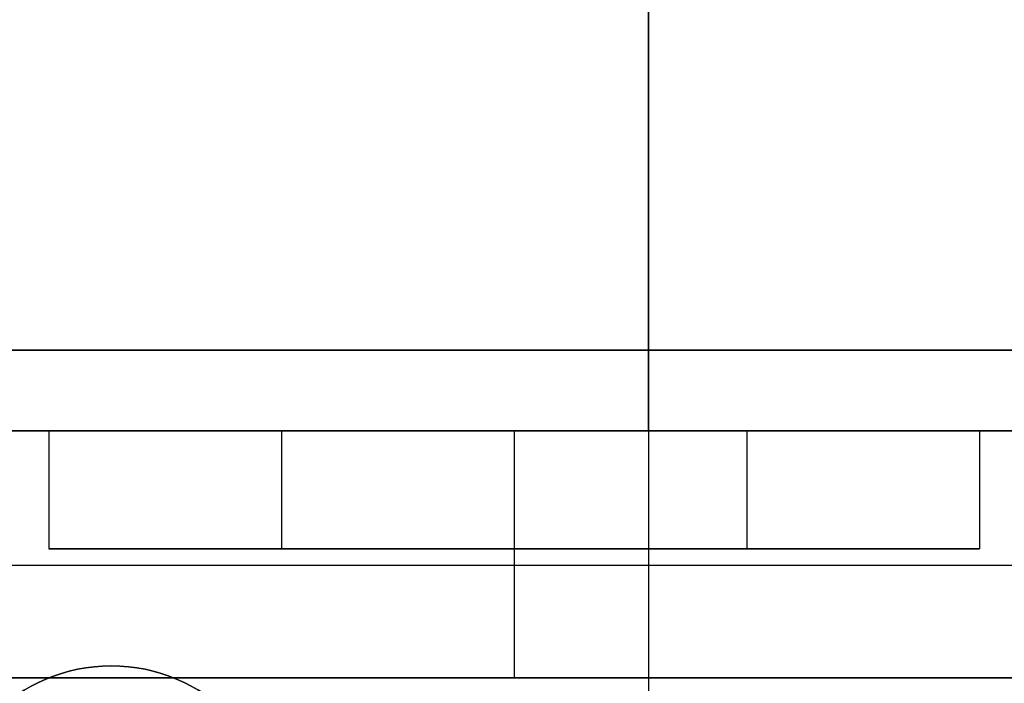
# Model space of a CAD drawing. Extents: x -4.4 to 4.4, y -6.1 to 5.8.
# Tile 5 of 157: x 2.915 to 3.831, y -5.235 to -4.617. Entities that reach past the tile are written whole.
import ezdxf

# ---------------------------------------------------------------- set-up
doc = ezdxf.new("R2010")
doc.units = 0
doc.layers.get('0').update_dxf_attribs({"linetype": 'CONTINUOUS'})

# ---------------------------------------------------------------- blocks, each defined once
blk = doc.blocks.new('*U1')
at = {"extrusion": (0, 0, -1)}
for p, q in [((3.5, -5), (3.5, -4)), ((3.5, -4, -0.075), (3.5, -5.25, -0.075)), ((4.175, -4.925, 4.69), (-4.175, -4.925, 4.69)), ((4.125, -5, 4.69), (-4.125, -5, 4.69)), ((3.15849, -5, 3.545), (3.15849, -5.11, 3.545)), ((3.59151, -5, 3.545), (3.15849, -5, 3.545)), ((3.15849, -5, 2.565), (3.15849, -5.11, 2.565)), ((3.59151, -5, 2.565), (3.15849, -5, 2.565)), ((3.15849, -5, 1.585), (3.15849, -5.11, 1.585)), ((3.59151, -5, 1.585), (3.15849, -5, 1.585)), ((4.125, -5), (3.5, -5)), ((3.59151, -5, 3.545), (3.59151, -5.11, 3.545)), ((3.59151, -5, 2.565), (3.59151, -5.11, 2.565)), ((3.59151, -5, 1.585), (3.59151, -5.11, 1.585)), ((3.59151, -5.11, 3.545), (3.15849, -5.11, 3.545)), ((3.59151, -5.11, 2.565), (3.15849, -5.11, 2.565)), ((3.59151, -5.11, 1.585), (3.15849, -5.11, 1.585)), ((-4.25, -5.125, 4.69), (4.25, -5.125, 4.69))]:
    blk.add_line(p, q, dxfattribs=at)
at = {"extrusion": (1, 0, 0)}
for p, q in [((3.5, -4, -0.075), (3.5, -5.25, -0.075)), ((3.5, -5), (3.5, -4)), ((3.5, -5), (3.5, -5.25))]:
    blk.add_line(p, q, dxfattribs=at)
at = {"extrusion": (0, 1, 0)}
for p, q in [((-4.175, -4.925, 0.075), (4.175, -4.925, 0.075)), ((4.175, -4.925, 4.69), (-4.175, -4.925, 4.69))]:
    blk.add_line(p, q, dxfattribs=at)
for p, q in [((-4.175, -4.925, 0.075), (4.175, -4.925, 0.075)), ((4.25, -5, 5.25), (-4.25, -5, 5.25)), ((4.25, -5, 5.25), (-4.25, -5, 5.25)), ((3.5, -5), (-3.5, -5)), ((3.15849, -5, 4.295), (3.15849, -5.11, 4.295)), ((3.15849, -5, 4.295), (3.59151, -5, 4.295)), ((3.15849, -5, 3.315), (3.15849, -5.11, 3.315)), ((3.15849, -5, 3.315), (3.59151, -5, 3.315)), ((3.15849, -5, 2.335), (3.15849, -5.11, 2.335)), ((3.15849, -5, 2.335), (3.59151, -5, 2.335)), ((3.5, -5), (3.5, -5.25)), ((3.59151, -5, 4.295), (3.59151, -5.11, 4.295)), ((3.59151, -5, 3.315), (3.59151, -5.11, 3.315)), ((3.59151, -5, 2.335), (3.59151, -5.11, 2.335)), ((3.15849, -5.11, 4.295), (3.59151, -5.11, 4.295)), ((3.15849, -5.11, 3.315), (3.59151, -5.11, 3.315)), ((3.15849, -5.11, 2.335), (3.59151, -5.11, 2.335)), ((-4.25, -5.125, 5.125), (4.25, -5.125, 5.125))]:
    blk.add_line(p, q)
at = {"extrusion": (0, -1, 0)}
for p, q in [((4.125, -5, 4.69), (-4.125, -5, 4.69)), ((3.5, -5), (-3.5, -5)), ((3.375, -5, 0.13801), (2.845, -5, 0.444)), ((2.845, -5, 1.056), (3.375, -5, 1.36199)), ((2.94199, -5, 3.92), (3.15849, -5, 4.295)), ((3.15849, -5, 3.545), (2.94199, -5, 3.92)), ((2.94199, -5, 2.94), (3.15849, -5, 3.315)), ((3.15849, -5, 2.565), (2.94199, -5, 2.94)), ((2.94199, -5, 1.96), (3.15849, -5, 2.335)), ((3.15849, -5, 1.585), (2.94199, -5, 1.96)), ((3.15849, -5, 4.295), (3.59151, -5, 4.295)), ((3.59151, -5, 3.545), (3.15849, -5, 3.545)), ((3.15849, -5, 3.315), (3.59151, -5, 3.315)), ((3.59151, -5, 2.565), (3.15849, -5, 2.565)), ((3.15849, -5, 2.335), (3.59151, -5, 2.335)), ((3.59151, -5, 1.585), (3.15849, -5, 1.585)), ((3.905, -5, 0.444), (3.375, -5, 0.13801)), ((3.375, -5, 1.36199), (3.905, -5, 1.056)), ((4.125, -5), (3.5, -5)), ((3.59151, -5, 4.295), (3.80801, -5, 3.92)), ((3.80801, -5, 3.92), (3.59151, -5, 3.545)), ((3.59151, -5, 3.315), (3.80801, -5, 2.94)), ((3.80801, -5, 2.94), (3.59151, -5, 2.565)), ((3.59151, -5, 2.335), (3.80801, -5, 1.96)), ((3.80801, -5, 1.96), (3.59151, -5, 1.585)), ((2.94199, -5.11, 3.92), (3.15849, -5.11, 4.295)), ((3.15849, -5.11, 3.545), (2.94199, -5.11, 3.92)), ((2.94199, -5.11, 2.94), (3.15849, -5.11, 3.315)), ((3.15849, -5.11, 2.565), (2.94199, -5.11, 2.94)), ((2.94199, -5.11, 1.96), (3.15849, -5.11, 2.335)), ((3.15849, -5.11, 1.585), (2.94199, -5.11, 1.96)), ((3.15849, -5.11, 4.295), (3.59151, -5.11, 4.295)), ((3.59151, -5.11, 3.545), (3.15849, -5.11, 3.545)), ((3.15849, -5.11, 3.315), (3.59151, -5.11, 3.315)), ((3.59151, -5.11, 2.565), (3.15849, -5.11, 2.565)), ((3.15849, -5.11, 2.335), (3.59151, -5.11, 2.335)), ((3.59151, -5.11, 1.585), (3.15849, -5.11, 1.585)), ((3.59151, -5.11, 4.295), (3.80801, -5.11, 3.92)), ((3.80801, -5.11, 3.92), (3.59151, -5.11, 3.545)), ((3.59151, -5.11, 3.315), (3.80801, -5.11, 2.94)), ((3.80801, -5.11, 2.94), (3.59151, -5.11, 2.565)), ((3.59151, -5.11, 2.335), (3.80801, -5.11, 1.96)), ((3.80801, -5.11, 1.96), (3.59151, -5.11, 1.585)), ((-4.25, -5.125, 5.125), (4.25, -5.125, 5.125)), ((-4.25, -5.125, 4.69), (4.25, -5.125, 4.69)), ((2.845, -5.23, 1.056), (3.375, -5.23, 1.36199)), ((3.375, -5.23, 0.13801), (2.845, -5.23, 0.444)), ((3.375, -5.23, 1.36199), (3.905, -5.23, 1.056)), ((3.905, -5.23, 0.444), (3.375, -5.23, 0.13801))]:
    blk.add_line(p, q, dxfattribs=at)
at = {"extrusion": (-0.5, 0, -0.866025)}
for p, q in [((3.375, -5, 0.13801), (2.845, -5, 0.444)), ((3.375, -5, 0.13801), (3.375, -5.23, 0.13801)), ((3.375, -5.23, 0.13801), (2.845, -5.23, 0.444))]:
    blk.add_line(p, q, dxfattribs=at)
at = {"extrusion": (-0.5, 0, 0.866025)}
for p, q in [((2.845, -5, 1.056), (3.375, -5, 1.36199)), ((3.375, -5, 1.36199), (3.375, -5.23, 1.36199)), ((2.845, -5.23, 1.056), (3.375, -5.23, 1.36199))]:
    blk.add_line(p, q, dxfattribs=at)
at = {"extrusion": (-0.866025, 0, 0.5)}
for p, q in [((2.94199, -5, 3.92), (2.94199, -5.11, 3.92)), ((2.94199, -5, 3.92), (3.15849, -5, 4.295)), ((2.94199, -5, 2.94), (2.94199, -5.11, 2.94)), ((2.94199, -5, 2.94), (3.15849, -5, 3.315)), ((2.94199, -5, 1.96), (2.94199, -5.11, 1.96)), ((2.94199, -5, 1.96), (3.15849, -5, 2.335)), ((3.15849, -5, 4.295), (3.15849, -5.11, 4.295)), ((3.15849, -5, 3.315), (3.15849, -5.11, 3.315)), ((3.15849, -5, 2.335), (3.15849, -5.11, 2.335)), ((2.94199, -5.11, 3.92), (3.15849, -5.11, 4.295)), ((2.94199, -5.11, 2.94), (3.15849, -5.11, 3.315)), ((2.94199, -5.11, 1.96), (3.15849, -5.11, 2.335))]:
    blk.add_line(p, q, dxfattribs=at)
at = {"extrusion": (-0.866025, 0, -0.5)}
for p, q in [((2.94199, -5, 3.92), (2.94199, -5.11, 3.92)), ((3.15849, -5, 3.545), (2.94199, -5, 3.92)), ((2.94199, -5, 2.94), (2.94199, -5.11, 2.94)), ((3.15849, -5, 2.565), (2.94199, -5, 2.94)), ((2.94199, -5, 1.96), (2.94199, -5.11, 1.96)), ((3.15849, -5, 1.585), (2.94199, -5, 1.96)), ((3.15849, -5, 3.545), (3.15849, -5.11, 3.545)), ((3.15849, -5, 2.565), (3.15849, -5.11, 2.565)), ((3.15849, -5, 1.585), (3.15849, -5.11, 1.585)), ((3.15849, -5.11, 3.545), (2.94199, -5.11, 3.92)), ((3.15849, -5.11, 2.565), (2.94199, -5.11, 2.94)), ((3.15849, -5.11, 1.585), (2.94199, -5.11, 1.96))]:
    blk.add_line(p, q, dxfattribs=at)
at = {"extrusion": (0.5, 0, -0.866025)}
for p, q in [((3.375, -5, 0.13801), (3.375, -5.23, 0.13801)), ((3.905, -5, 0.444), (3.375, -5, 0.13801)), ((3.905, -5.23, 0.444), (3.375, -5.23, 0.13801))]:
    blk.add_line(p, q, dxfattribs=at)
at = {"extrusion": (0.5, 0, 0.866025)}
for p, q in [((3.375, -5, 1.36199), (3.375, -5.23, 1.36199)), ((3.375, -5, 1.36199), (3.905, -5, 1.056)), ((3.375, -5.23, 1.36199), (3.905, -5.23, 1.056))]:
    blk.add_line(p, q, dxfattribs=at)
at = {"extrusion": (0.866025, 0, 0.5)}
for p, q in [((3.59151, -5, 4.295), (3.59151, -5.11, 4.295)), ((3.59151, -5, 4.295), (3.80801, -5, 3.92)), ((3.59151, -5, 3.315), (3.59151, -5.11, 3.315)), ((3.59151, -5, 3.315), (3.80801, -5, 2.94)), ((3.59151, -5, 2.335), (3.59151, -5.11, 2.335)), ((3.59151, -5, 2.335), (3.80801, -5, 1.96)), ((3.80801, -5, 3.92), (3.80801, -5.11, 3.92)), ((3.80801, -5, 2.94), (3.80801, -5.11, 2.94)), ((3.80801, -5, 1.96), (3.80801, -5.11, 1.96)), ((3.59151, -5.11, 4.295), (3.80801, -5.11, 3.92)), ((3.59151, -5.11, 3.315), (3.80801, -5.11, 2.94)), ((3.59151, -5.11, 2.335), (3.80801, -5.11, 1.96))]:
    blk.add_line(p, q, dxfattribs=at)
at = {"extrusion": (0.866025, 0, -0.5)}
for p, q in [((3.59151, -5, 3.545), (3.59151, -5.11, 3.545)), ((3.80801, -5, 3.92), (3.59151, -5, 3.545)), ((3.59151, -5, 2.565), (3.59151, -5.11, 2.565)), ((3.80801, -5, 2.94), (3.59151, -5, 2.565)), ((3.59151, -5, 1.585), (3.59151, -5.11, 1.585)), ((3.80801, -5, 1.96), (3.59151, -5, 1.585)), ((3.80801, -5, 3.92), (3.80801, -5.11, 3.92)), ((3.80801, -5, 2.94), (3.80801, -5.11, 2.94)), ((3.80801, -5, 1.96), (3.80801, -5.11, 1.96)), ((3.80801, -5.11, 3.92), (3.59151, -5.11, 3.545)), ((3.80801, -5.11, 2.94), (3.59151, -5.11, 2.565)), ((3.80801, -5.11, 1.96), (3.59151, -5.11, 1.585))]:
    blk.add_line(p, q, dxfattribs=at)
at = {"extrusion": (0, -1, 0)}
for centre, radius in [((3.375, 0.75, 4.925), 0.45), ((3.375, 3.92, 4.925), 0.305), ((3.375, 2.94, 4.925), 0.305), ((3.375, 1.96, 4.925), 0.305), ((3.375, 0.75, 5), 0.1775), ((3.375, 3.92, 5), 0.1175), ((3.375, 2.94, 5), 0.1175), ((3.375, 1.96, 5), 0.1175), ((3.375, 3.92, 5.11), 0.265), ((3.375, 2.94, 5.11), 0.265), ((3.375, 1.96, 5.11), 0.265), ((3.375, 0.75, 5.23), 0.45)]:
    blk.add_circle(centre, radius, dxfattribs=at)
at = {"extrusion": (0, 1, 0)}
for centre, radius in [((-3.375, 0.75, -4.925), 0.45), ((-3.375, 3.92, -4.925), 0.305), ((-3.375, 2.94, -4.925), 0.305), ((-3.375, 1.96, -4.925), 0.305), ((-3.375, 0.75, -5), 0.45), ((-3.375, 0.75, -5), 0.45), ((-3.375, 3.92, -5), 0.305), ((-3.375, 2.94, -5), 0.305), ((-3.375, 1.96, -5), 0.305), ((-3.375, 3.92, -5), 0.305), ((-3.375, 2.94, -5), 0.305), ((-3.375, 1.96, -5), 0.305), ((-3.375, 0.75, -5), 0.1775), ((-3.375, 3.92, -5), 0.1175), ((-3.375, 2.94, -5), 0.1175), ((-3.375, 1.96, -5), 0.1175), ((-3.375, 3.92, -5.11), 0.265), ((-3.375, 2.94, -5.11), 0.265), ((-3.375, 1.96, -5.11), 0.265), ((-3.375, 0.75, -5.23), 0.45)]:
    blk.add_circle(centre, radius, dxfattribs=at)
for centre in [(3, -5.375), (3, -5.375, -0.075)]:
    blk.add_circle(centre, 0.15625)
at = {"extrusion": (0, 0, -1)}
for centre in [(-3, -5.375), (-3, -5.375, 0.075)]:
    blk.add_circle(centre, 0.15625, dxfattribs=at)

msp = doc.modelspace()

# ---------------------------------------------------------------- block references
msp.add_blockref('*U1', (0, 0))

doc.saveas('drawing.dxf')
